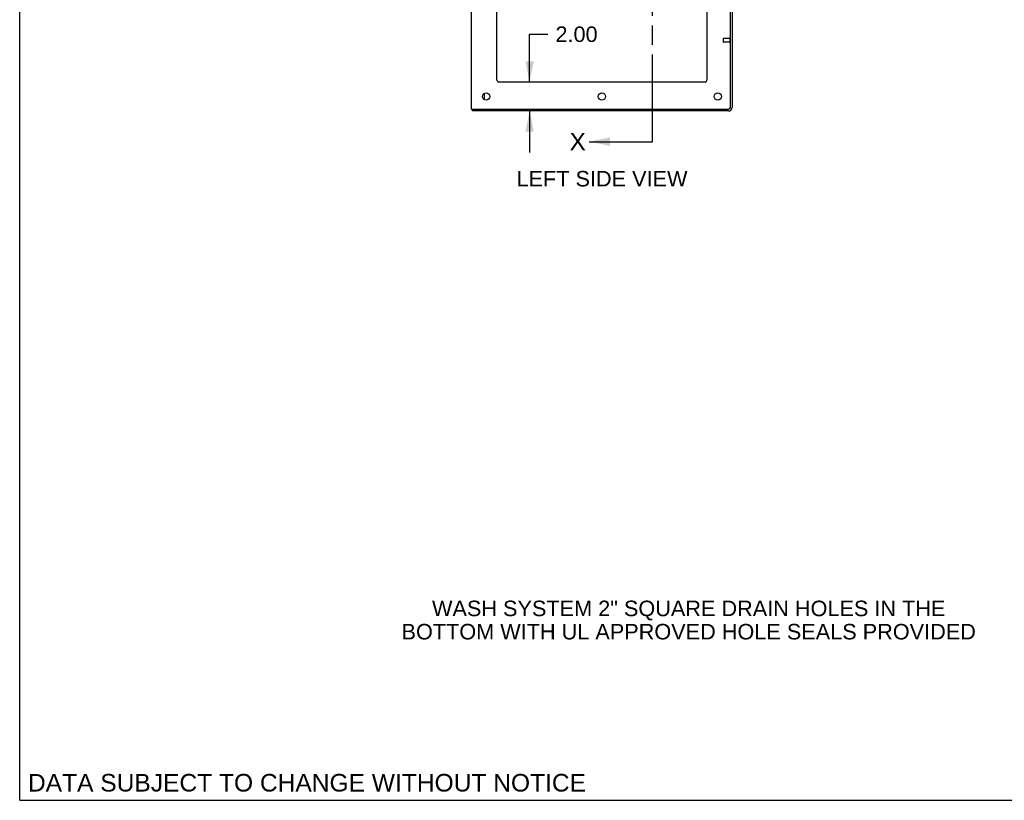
# Model space of a CAD drawing. Header units: inches. Extents: x 0 to 243, y 0 to 157.
# Tile 1 of 28: x 0 to 68, y 0 to 54. Entities that reach past the tile are written whole.
import ezdxf

# ---------------------------------------------------------------- set-up
doc = ezdxf.new("R2010")
doc.units = ezdxf.units.IN
doc.header["$LTSCALE"] = 13.357143
doc.header["$MEASUREMENT"] = 0
doc.linetypes.add('HIDDEN', pattern=[0.2, 0.1, -0.1])
doc.linetypes.add('PHANTOM', pattern=[0.8, 0.45, -0.05, 0.1, -0.05, 0.1, -0.05])
doc.layers.get('0').update_dxf_attribs({"linetype": 'CONTINUOUS'})
doc.layers.add('DEFAULT_2', color=8, linetype='HIDDEN')
doc.layers.add('DIMENSIONS', color=7, linetype='CONTINUOUS')
doc.styles.get("Standard").update_dxf_attribs({"font": 'arial.ttf'})
doc.dimstyles.new('DIMSTYLE_1', dxfattribs={"dimtxt": 1.071429, "dimasz": 1.428571, "dimexe": 0.09, "dimexo": 0.07, "dimgap": 0.0375, "dimtad": 0, "dimtih": 1, "dimtoh": 1, "dimzin": 4, "dimdsep": 46, "dimtxsty": 'Standard', "dimblk": '_FILLED', "dimblk1": '_FILLED', "dimblk2": '_FILLED', "dimcen": 0.09, "dimazin": 1, "dimtfac": 1, "dimtdec": 3, "dimtofl": 0, "dimtmove": 0, "dimatfit": 3, "dimldrblk": '_FILLED', "dimfxl": 0, "dimtolj": 1, "dimtzin": 4, "dimarcsym": 0})
doc.dimstyles.get("Standard").update_dxf_attribs({"dimtxt": 1.214286, "dimasz": 1.428571, "dimexe": 0.09, "dimexo": 0.07, "dimgap": 0.09, "dimtad": 0, "dimtih": 1, "dimtoh": 1, "dimdec": 3, "dimzin": 4, "dimdsep": 46, "dimtxsty": 'Standard', "dimblk": '_FILLED', "dimblk1": '_FILLED', "dimblk2": '_FILLED', "dimcen": 0.09, "dimadec": 3, "dimazin": 1, "dimtp": 0.001, "dimtm": 0.001, "dimtfac": 1, "dimtdec": 3, "dimtofl": 0, "dimtmove": 0, "dimatfit": 3, "dimldrblk": '_FILLED', "dimfxl": 0, "dimtolj": 1, "dimtzin": 4, "dimarcsym": 0})

# ---------------------------------------------------------------- blocks, each defined once
blk = doc.blocks.new('_FILLED')
at = {"color": 0, "linetype": 'ByBlock'}
blk.add_solid([(0, 0), (-1, 0.2), (-1, -0.2)], dxfattribs=at)
blk = doc.blocks.new('*D12')
at = {"layer": 'DIMENSIONS', "color": 2, "linetype": 'Continuous'}
for p, q in [((35.216, 49.6), (35.216, 52.9)), ((35.216, 52.9), (36.466, 52.9)), ((35.216, 47.6), (35.216, 44.743))]:
    blk.add_line(p, q, dxfattribs=at)
at = {"layer": 'DIMENSIONS', "color": 2, "linetype": 'Continuous', "xscale": 1.4285714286, "yscale": 1.4285714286, "zscale": 1.4285714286}
for p, rotation in [((35.216, 49.6), 270), ((35.216, 47.6), 90)]:
    blk.add_blockref('_FILLED', p, dxfattribs=dict(at, rotation=rotation))
at = {"layer": 'DIMENSIONS', "color": 2, "linetype": 'Continuous', "insert": (37.002, 53.436), "char_height": 1.0714, "width": 2.91158, "attachment_point": 1, "line_spacing_factor": 0.9}
blk.add_mtext('2.00', dxfattribs=at)
blk = doc.blocks.new('*D32')
at = {"layer": 'DIMENSIONS', "color": 2, "linetype": 'Continuous'}
for p, q in [((31.211, 77.623), (28.354, 77.623)), ((32.961, 77.623), (36.138, 77.623))]:
    blk.add_line(p, q, dxfattribs=at)
at = {"layer": 'DIMENSIONS', "color": 2, "linetype": 'Continuous', "xscale": 1.4285714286, "yscale": 1.4285714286, "zscale": 1.4285714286}
blk.add_blockref('_FILLED', (31.211, 77.623), dxfattribs=at)
at = {"layer": 'DIMENSIONS', "color": 2, "linetype": 'Continuous', "xscale": 1.4285714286, "yscale": 1.4285714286, "zscale": 1.4285714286, "rotation": 180}
blk.add_blockref('_FILLED', (32.961, 77.623), dxfattribs=at)
at = {"layer": 'DIMENSIONS', "color": 2, "linetype": 'Continuous', "insert": (36.674, 78.159), "char_height": 1.0714, "width": 2.91158, "attachment_point": 1, "line_spacing_factor": 0.9}
blk.add_mtext('1.75', dxfattribs=at)
blk = doc.blocks.new('*D34')
at = {"layer": 'DIMENSIONS', "color": 2, "linetype": 'Continuous'}
for p, q in [((47.461, 72.823), (42.019, 72.823)), ((49.211, 72.823), (52.068, 72.823))]:
    blk.add_line(p, q, dxfattribs=at)
at = {"layer": 'DIMENSIONS', "color": 2, "linetype": 'Continuous', "xscale": 1.4285714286, "yscale": 1.4285714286, "zscale": 1.4285714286}
blk.add_blockref('_FILLED', (47.461, 72.823), dxfattribs=at)
at = {"layer": 'DIMENSIONS', "color": 2, "linetype": 'Continuous', "xscale": 1.4285714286, "yscale": 1.4285714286, "zscale": 1.4285714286, "rotation": 180}
blk.add_blockref('_FILLED', (49.211, 72.823), dxfattribs=at)
at = {"layer": 'DIMENSIONS', "color": 2, "linetype": 'Continuous', "insert": (41.483, 73.359), "char_height": 1.0714, "width": 2.91158, "attachment_point": 3, "line_spacing_factor": 0.9}
blk.add_mtext('1.75', dxfattribs=at)

msp = doc.modelspace()

# ---------------------------------------------------------------- linework, layer by layer
at = {"color": 7, "linetype": 'Continuous'}
for p, q in [((0, 0), (0, 157.143)), ((31.211, 47.725), (31.211, 131.475)), ((32.961, 49.725), (32.961, 128.1)), ((47.461, 128.1), (47.461, 49.725)), ((49.086, 47.85), (49.086, 54.844)), ((49.211, 54.85), (49.211, 47.85)), ((47.336, 49.6), (33.086, 49.6)), ((31.211, 47.725), (48.961, 47.725)), ((31.273, 47.6), (31.273, 47.725)), ((48.961, 47.6), (31.273, 47.6)), ((0, 0), (242.857, 0))]:
    msp.add_line(p, q, dxfattribs=at)
at = {"color": 7, "linetype": 'PHANTOM'}
msp.add_line((43.711, 45.48), (43.711, 134.78), dxfattribs=at)
at = {"color": 3, "linetype": 'Continuous'}
msp.add_line((32.086, 48.817), (32.086, 48.384), dxfattribs=at)
at = {"color": 7, "linetype": 'Continuous'}
for centre in [(32.211, 48.6), (40.211, 48.6), (48.211, 48.6)]:
    msp.add_circle(centre, 0.25, dxfattribs=at)
for centre, radius, start, end in [((33.086, 49.725), 0.125, 180, 270), ((47.336, 49.725), 0.125, 270, 360), ((48.961, 47.85), 0.25, 270, 360), ((48.961, 47.85), 0.125, 270, 360)]:
    msp.add_arc(centre, radius, start, end, dxfattribs=at)
at = {"layer": 'DEFAULT_2', "color": 8, "linetype": 'HIDDEN'}
for p, q in [((48.586, 52.584), (48.586, 52.356)), ((49.043, 52.594), (48.596, 52.594)), ((49.043, 52.612), (49.043, 52.328)), ((49.043, 52.346), (48.596, 52.346))]:
    msp.add_line(p, q, dxfattribs=at)
for centre, radius, start, end in [((48.596, 52.584), 0.01, 90, 180), ((49.064, 52.612), 0.0215, 0, 180), ((48.596, 52.356), 0.01, 180, 270), ((49.064, 52.328), 0.0215, 180, 360)]:
    msp.add_arc(centre, radius, start, end, dxfattribs=at)

# ---------------------------------------------------------------- texts
at = {"color": 7, "linetype": 'Continuous', "insert": (37.973, 46.087), "char_height": 1.214, "width": 1.12852, "attachment_point": 1, "line_spacing_factor": 0.9}
msp.add_mtext('X', dxfattribs=at)
at = {"layer": 'DIMENSIONS', "color": 2, "linetype": 'Continuous', "attachment_point": 2, "line_spacing_factor": 0.9}
for s, insert, char_height, width in [('LEFT SIDE VIEW', (40.216, 43.458), 1.07143, 11.78173), ('WASH SYSTEM 2" SQUARE DRAIN HOLES IN THE\\PBOTTOM WITH UL APPROVED HOLE SEALS PROVIDED', (46.205, 13.787), 1.07143, 39.59108), ('DATA SUBJECT TO CHANGE WITHOUT NOTICE', (19.841, 1.821), 1.21429, 38.46893)]:
    msp.add_mtext(s, dxfattribs=dict(at, insert=insert, char_height=char_height, width=width))

# ---------------------------------------------------------------- dimensions: what is measured, and where the dimension line sits
at = {"layer": 'DIMENSIONS', "color": 2, "linetype": 'Continuous'}
for base, p1, p2, angle, picture, middle in [((31.211, 77.623), (32.961, 49.725), (31.211, 47.725), 180, '*D32', (38.18, 77.617)), ((35.216, 47.6), (33.086, 49.6), (31.336, 47.6), 270, '*D12', (38.444, 52.894))]:
    dim = msp.add_linear_dim(base=base, p1=p1, p2=p2, angle=angle, dimstyle='DIMSTYLE_1', dxfattribs=at)
    dim.commit()
    dim.dimension.update_dxf_attribs({"geometry": picture, "text_midpoint": middle, "dimtype": 160})
dim = msp.add_linear_dim(base=(49.211, 72.823), p1=(47.461, 49.725), p2=(49.211, 54.881), dimstyle='DIMSTYLE_1', dxfattribs=at)
dim.commit()
dim.dimension.update_dxf_attribs({"geometry": '*D34', "text_midpoint": (40.078, 72.817), "dimtype": 160})

# ---------------------------------------------------------------- leaders
at = {"color": 7, "linetype": 'Continuous'}
msp.add_leader([(39.336, 45.48), (43.711, 45.48)], dimstyle='Standard', override={"dimtad": 0}, dxfattribs=at)

doc.saveas('drawing.dxf')
